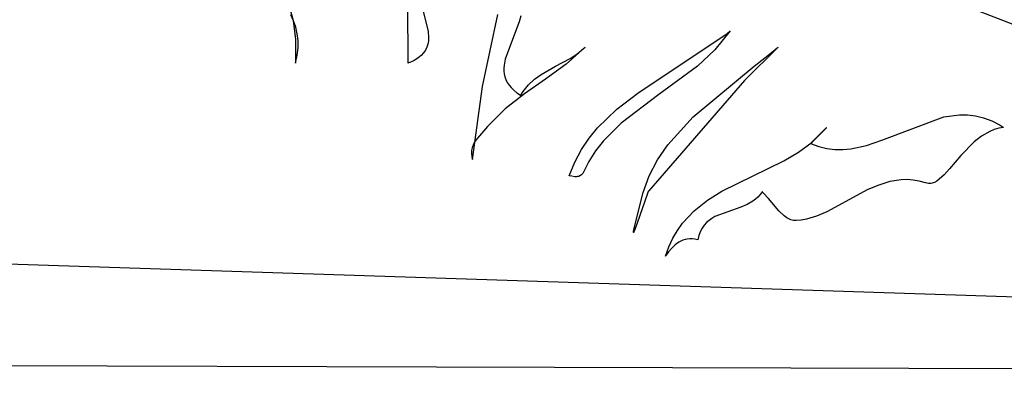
# Model space of a CAD drawing. Extents: x -3.81 to 3.8, y -2.54 to 5.19.
# Tile 8 of 93: x -2.92 to -2.2, y -2.54 to -2.28. Entities that reach past the tile are written whole.
import ezdxf

# ---------------------------------------------------------------- set-up
doc = ezdxf.new("R2010")
doc.units = 0

msp = doc.modelspace()

# ---------------------------------------------------------------- linework, layer by layer
at = {"layer": 'Layer 1', "color": 7, "linetype": 'CONTINUOUS'}
for p, q in [((-2.198468, -2.276175), (-2.2526, -2.25491)), ((-2.724826, -2.262806), (-2.721235, -2.276226)), ((-2.636496, -2.307572), (-2.63668, -2.264045)), ((-2.626669, -2.264644), (-2.621756, -2.283987)), ((-2.720794, -2.276484), (-2.722846, -2.27206)), ((-2.721235, -2.276226), (-2.719422, -2.290172)), ((-2.719189, -2.281093), (-2.720794, -2.276484)), ((-2.581775, -2.324841), (-2.570468, -2.271741)), ((-2.553609, -2.272643), (-2.554705, -2.277134)), ((-2.174441, -2.285615), (-2.198468, -2.276175)), ((-2.718076, -2.285905), (-2.719189, -2.281093)), ((-2.554705, -2.277134), (-2.558068, -2.286282)), ((-2.719422, -2.290172), (-2.719311, -2.304995)), ((-2.7175, -2.290941), (-2.718076, -2.285905)), ((-2.717507, -2.296218), (-2.7175, -2.290941)), ((-2.621756, -2.283987), (-2.621385, -2.288864)), ((-2.621385, -2.288864), (-2.621527, -2.29124)), ((-2.558068, -2.286282), (-2.564961, -2.304601)), ((-2.467274, -2.329722), (-2.401524, -2.285631)), ((-2.399473, -2.283871), (-2.410659, -2.297735)), ((-2.401524, -2.285631), (-2.399663, -2.284036)), ((-2.399663, -2.284036), (-2.399548, -2.283936)), ((-2.399548, -2.283936), (-2.39949, -2.283885)), ((-2.39949, -2.283885), (-2.399475, -2.283873)), ((-2.399475, -2.283873), (-2.399473, -2.283871)), ((-2.718143, -2.301755), (-2.717507, -2.296218)), ((-2.623695, -2.297966), (-2.625118, -2.300033)), ((-2.622646, -2.295804), (-2.623695, -2.297966)), ((-2.621935, -2.293557), (-2.622646, -2.295804)), ((-2.621527, -2.29124), (-2.621935, -2.293557)), ((-2.506136, -2.295723), (-2.520087, -2.308405)), ((-2.511993, -2.300706), (-2.507297, -2.296854)), ((-2.507297, -2.296854), (-2.5062, -2.295787)), ((-2.5062, -2.295787), (-2.506166, -2.295753)), ((-2.506166, -2.295753), (-2.506149, -2.295736)), ((-2.506149, -2.295736), (-2.506141, -2.295728)), ((-2.506141, -2.295728), (-2.506137, -2.295723)), ((-2.506137, -2.295723), (-2.506135, -2.295721)), ((-2.506135, -2.295721), (-2.506136, -2.295723)), ((-2.410659, -2.297735), (-2.423521, -2.309762)), ((-2.363921, -2.295723), (-2.388693, -2.320455)), ((-2.370337, -2.300884), (-2.364751, -2.296399)), ((-2.364751, -2.296399), (-2.364061, -2.295837)), ((-2.364061, -2.295837), (-2.363975, -2.295767)), ((-2.363975, -2.295767), (-2.363932, -2.295732)), ((-2.363932, -2.295732), (-2.363921, -2.295723)), ((-2.363921, -2.295723), (-2.363917, -2.295721)), ((-2.363917, -2.295721), (-2.363921, -2.295723)), ((-2.719452, -2.307572), (-2.718143, -2.301755)), ((-2.719311, -2.304995), (-2.719413, -2.306926)), ((-2.629233, -2.303829), (-2.631997, -2.305533)), ((-2.626952, -2.301992), (-2.629233, -2.303829)), ((-2.625118, -2.300033), (-2.626952, -2.301992)), ((-2.564961, -2.304601), (-2.565779, -2.309051)), ((-2.527863, -2.309881), (-2.51708, -2.304036)), ((-2.51708, -2.304036), (-2.511993, -2.300706)), ((-2.381758, -2.309849), (-2.370337, -2.300884)), ((-2.719452, -2.307565), (-2.719453, -2.307572)), ((-2.719453, -2.307572), (-2.719452, -2.307572)), ((-2.71945, -2.307534), (-2.719452, -2.307565)), ((-2.719443, -2.307413), (-2.71945, -2.307534)), ((-2.719413, -2.306926), (-2.719443, -2.307413)), ((-2.636495, -2.307574), (-2.636496, -2.307572)), ((-2.636491, -2.307573), (-2.636495, -2.307574)), ((-2.636477, -2.307567), (-2.636491, -2.307573)), ((-2.636418, -2.307545), (-2.636477, -2.307567)), ((-2.636186, -2.307455), (-2.636418, -2.307545)), ((-2.63528, -2.30709), (-2.636186, -2.307455)), ((-2.631997, -2.305533), (-2.63528, -2.30709)), ((-2.565779, -2.309051), (-2.565941, -2.311241)), ((-2.565941, -2.311241), (-2.565911, -2.313404)), ((-2.538528, -2.315885), (-2.527863, -2.309881)), ((-2.520087, -2.308405), (-2.535274, -2.319425)), ((-2.423521, -2.309762), (-2.45187, -2.330784)), ((-2.426565, -2.347132), (-2.381758, -2.309849)), ((-2.565911, -2.313404), (-2.565671, -2.315537)), ((-2.565671, -2.315537), (-2.565198, -2.317637)), ((-2.565198, -2.317637), (-2.564474, -2.3197)), ((-2.564474, -2.3197), (-2.563477, -2.321725)), ((-2.535274, -2.319425), (-2.550818, -2.330155)), ((-2.547953, -2.323543), (-2.543465, -2.319413)), ((-2.543465, -2.319413), (-2.538528, -2.315885)), ((-2.58909, -2.378676), (-2.581775, -2.324841)), ((-2.563477, -2.321725), (-2.562189, -2.323709)), ((-2.562189, -2.323709), (-2.560588, -2.325648)), ((-2.560588, -2.325648), (-2.558655, -2.327539)), ((-2.55185, -2.328461), (-2.547953, -2.323543)), ((-2.388693, -2.320455), (-2.459315, -2.401705)), ((-2.550818, -2.330155), (-2.564985, -2.341219)), ((-2.558655, -2.327539), (-2.556369, -2.32938)), ((-2.556369, -2.32938), (-2.553711, -2.331168)), ((-2.553711, -2.331168), (-2.553621, -2.331223)), ((-2.553621, -2.331223), (-2.553576, -2.331251)), ((-2.553576, -2.331251), (-2.553554, -2.331264)), ((-2.553554, -2.331264), (-2.553543, -2.331271)), ((-2.553543, -2.331271), (-2.553537, -2.331275)), ((-2.553537, -2.331275), (-2.553534, -2.331274)), ((-2.553534, -2.331274), (-2.55185, -2.328461)), ((-2.482925, -2.341615), (-2.467274, -2.329722)), ((-2.45187, -2.330784), (-2.479713, -2.351898)), ((-2.564985, -2.341219), (-2.577953, -2.354386)), ((-2.497009, -2.35525), (-2.482925, -2.341615)), ((-2.445231, -2.367757), (-2.426565, -2.347132)), ((-2.287623, -2.364357), (-2.242135, -2.347208)), ((-2.242135, -2.347208), (-2.230534, -2.345656)), ((-2.230534, -2.345656), (-2.224663, -2.345719)), ((-2.224663, -2.345719), (-2.218736, -2.346445)), ((-2.218736, -2.346445), (-2.212747, -2.347912)), ((-2.212747, -2.347912), (-2.20669, -2.350198)), ((-2.577953, -2.354386), (-2.584023, -2.361114)), ((-2.50327, -2.362938), (-2.497009, -2.35525)), ((-2.479713, -2.351898), (-2.492721, -2.364939)), ((-2.328367, -2.354977), (-2.336132, -2.362745)), ((-2.33005, -2.356985), (-2.329024, -2.355778)), ((-2.329024, -2.355778), (-2.328519, -2.355165)), ((-2.328519, -2.355165), (-2.328394, -2.35501)), ((-2.328394, -2.35501), (-2.328378, -2.354991)), ((-2.328378, -2.354991), (-2.32837, -2.354981)), ((-2.32837, -2.354981), (-2.328367, -2.354977)), ((-2.20669, -2.350198), (-2.200557, -2.353381)), ((-2.201547, -2.35561), (-2.204931, -2.356597)), ((-2.198003, -2.354977), (-2.201547, -2.35561)), ((-2.200557, -2.353381), (-2.199011, -2.354326)), ((-2.199011, -2.354326), (-2.198237, -2.354822)), ((-2.198237, -2.354822), (-2.198043, -2.354948)), ((-2.198043, -2.354948), (-2.198018, -2.354964)), ((-2.198018, -2.354964), (-2.198006, -2.354972)), ((-2.198006, -2.354972), (-2.198003, -2.354977)), ((-2.584023, -2.361114), (-2.586673, -2.36442)), ((-2.508904, -2.371322), (-2.50327, -2.362938)), ((-2.336132, -2.362745), (-2.340015, -2.366625)), ((-2.338978, -2.365732), (-2.33005, -2.356985)), ((-2.214198, -2.361331), (-2.219716, -2.365607)), ((-2.208162, -2.357903), (-2.214198, -2.361331)), ((-2.204931, -2.356597), (-2.208162, -2.357903)), ((-2.589343, -2.36989), (-2.589739, -2.371953)), ((-2.588676, -2.367964), (-2.589343, -2.36989)), ((-2.587773, -2.366149), (-2.588676, -2.367964)), ((-2.586673, -2.36442), (-2.587773, -2.366149)), ((-2.492721, -2.364939), (-2.498426, -2.372238)), ((-2.452827, -2.378848), (-2.445231, -2.367757)), ((-2.34899, -2.373123), (-2.338978, -2.365732)), ((-2.340215, -2.366825), (-2.340216, -2.366826)), ((-2.340216, -2.366826), (-2.340211, -2.366829)), ((-2.340213, -2.366823), (-2.340215, -2.366825)), ((-2.340198, -2.366808), (-2.340213, -2.366823)), ((-2.340211, -2.366829), (-2.334154, -2.369096)), ((-2.340137, -2.366747), (-2.340198, -2.366808)), ((-2.340015, -2.366625), (-2.340137, -2.366747)), ((-2.334154, -2.369096), (-2.328166, -2.370546)), ((-2.328166, -2.370546), (-2.32224, -2.371257)), ((-2.310549, -2.370771), (-2.299027, -2.368264)), ((-2.299027, -2.368264), (-2.287623, -2.364357)), ((-2.219716, -2.365607), (-2.229442, -2.375575)), ((-2.589739, -2.371953), (-2.589826, -2.37418)), ((-2.589826, -2.37418), (-2.589569, -2.376595)), ((-2.589569, -2.376595), (-2.5893, -2.377882)), ((-2.5893, -2.377882), (-2.589128, -2.378546)), ((-2.513835, -2.38049), (-2.508904, -2.371322)), ((-2.498426, -2.372238), (-2.503476, -2.380181)), ((-2.359803, -2.379508), (-2.34899, -2.373123)), ((-2.32224, -2.371257), (-2.31637, -2.371306)), ((-2.31637, -2.371306), (-2.310549, -2.370771)), ((-2.229442, -2.375575), (-2.237827, -2.385533)), ((-2.589128, -2.378546), (-2.589105, -2.378631)), ((-2.589105, -2.378631), (-2.589093, -2.378673)), ((-2.589093, -2.378673), (-2.589091, -2.378678)), ((-2.589091, -2.378681), (-2.58909, -2.378676)), ((-2.589091, -2.378678), (-2.589091, -2.378681)), ((-2.517983, -2.390529), (-2.513835, -2.38049)), ((-2.503476, -2.380181), (-2.507023, -2.387505)), ((-2.458958, -2.390566), (-2.452827, -2.378848)), ((-2.405461, -2.40203), (-2.359803, -2.379508)), ((-2.517984, -2.390532), (-2.517983, -2.390529)), ((-2.517982, -2.390532), (-2.517984, -2.390532)), ((-2.517976, -2.390534), (-2.517982, -2.390532)), ((-2.517952, -2.39054), (-2.517976, -2.390534)), ((-2.517857, -2.390566), (-2.517952, -2.39054)), ((-2.51748, -2.390665), (-2.517857, -2.390566)), ((-2.516064, -2.39099), (-2.51748, -2.390665)), ((-2.513639, -2.391309), (-2.516064, -2.39099)), ((-2.51261, -2.391313), (-2.513639, -2.391309)), ((-2.51169, -2.39122), (-2.51261, -2.391313)), ((-2.510868, -2.391033), (-2.51169, -2.39122)), ((-2.510134, -2.390758), (-2.510868, -2.391033)), ((-2.509479, -2.390398), (-2.510134, -2.390758)), ((-2.508892, -2.38996), (-2.509479, -2.390398)), ((-2.508363, -2.389447), (-2.508892, -2.38996)), ((-2.507882, -2.388863), (-2.508363, -2.389447)), ((-2.507023, -2.387505), (-2.507882, -2.388863)), ((-2.463396, -2.402991), (-2.458958, -2.390566)), ((-2.24167, -2.3898), (-2.245361, -2.393213)), ((-2.237827, -2.385533), (-2.24167, -2.3898)), ((-2.289955, -2.397406), (-2.297892, -2.400842)), ((-2.281789, -2.394868), (-2.289955, -2.397406)), ((-2.27335, -2.393543), (-2.281789, -2.394868)), ((-2.269013, -2.393435), (-2.27335, -2.393543)), ((-2.264592, -2.393748), (-2.269013, -2.393435)), ((-2.26008, -2.394522), (-2.264592, -2.393748)), ((-2.255472, -2.395797), (-2.26008, -2.394522)), ((-2.254322, -2.396146), (-2.255472, -2.395797)), ((-2.253425, -2.396299), (-2.254322, -2.396146)), ((-2.25253, -2.396342), (-2.253425, -2.396299)), ((-2.251637, -2.396277), (-2.25253, -2.396342)), ((-2.250745, -2.39611), (-2.251637, -2.396277)), ((-2.249853, -2.395846), (-2.250745, -2.39611)), ((-2.24896, -2.395488), (-2.249853, -2.395846)), ((-2.247168, -2.39451), (-2.24896, -2.395488)), ((-2.245361, -2.393213), (-2.247168, -2.39451)), ((-2.469506, -2.42721), (-2.463396, -2.402991)), ((-2.460272, -2.403552), (-2.467912, -2.425643)), ((-2.45968, -2.402255), (-2.460272, -2.403552)), ((-2.459453, -2.401868), (-2.45968, -2.402255)), ((-2.459358, -2.401747), (-2.459453, -2.401868)), ((-2.459315, -2.401705), (-2.459358, -2.401747)), ((-2.416072, -2.408666), (-2.405461, -2.40203)), ((-2.378875, -2.406339), (-2.380687, -2.407969)), ((-2.377229, -2.404485), (-2.378875, -2.406339)), ((-2.375769, -2.402384), (-2.377229, -2.404485)), ((-2.375767, -2.402383), (-2.375769, -2.402384)), ((-2.375765, -2.402385), (-2.375767, -2.402383)), ((-2.375761, -2.402389), (-2.375765, -2.402385)), ((-2.375746, -2.402404), (-2.375761, -2.402389)), ((-2.375716, -2.402434), (-2.375746, -2.402404)), ((-2.375655, -2.402495), (-2.375716, -2.402434)), ((-2.375534, -2.402618), (-2.375655, -2.402495)), ((-2.375049, -2.403115), (-2.375534, -2.402618)), ((-2.371175, -2.407437), (-2.375049, -2.403115)), ((-2.297892, -2.400842), (-2.328235, -2.417249)), ((-2.425799, -2.416407), (-2.416072, -2.408666)), ((-2.391566, -2.41369), (-2.41058, -2.420688)), ((-2.386928, -2.411784), (-2.391566, -2.41369)), ((-2.382646, -2.409403), (-2.386928, -2.411784)), ((-2.380687, -2.407969), (-2.382646, -2.409403)), ((-2.363433, -2.416401), (-2.371175, -2.407437)), ((-2.434362, -2.425605), (-2.425799, -2.416407)), ((-2.41058, -2.420688), (-2.412795, -2.421988)), ((-2.359546, -2.42009), (-2.363433, -2.416401)), ((-2.357594, -2.421529), (-2.359546, -2.42009)), ((-2.335693, -2.420437), (-2.343188, -2.422628)), ((-2.328235, -2.417249), (-2.335693, -2.420437)), ((-2.470442, -2.431659), (-2.469506, -2.42721)), ((-2.467912, -2.425643), (-2.469465, -2.430108)), ((-2.438119, -2.430861), (-2.434362, -2.425605)), ((-2.418522, -2.427114), (-2.42005, -2.429332)), ((-2.416789, -2.425171), (-2.418522, -2.427114)), ((-2.414872, -2.423472), (-2.416789, -2.425171)), ((-2.412795, -2.421988), (-2.414872, -2.423472)), ((-2.355635, -2.422617), (-2.357594, -2.421529)), ((-2.354653, -2.423011), (-2.355635, -2.422617)), ((-2.353668, -2.423295), (-2.354653, -2.423011)), ((-2.352681, -2.423462), (-2.353668, -2.423295)), ((-2.350765, -2.423507), (-2.352681, -2.423462)), ((-2.346964, -2.423251), (-2.350765, -2.423507)), ((-2.343188, -2.422628), (-2.346964, -2.423251)), ((-2.470492, -2.432107), (-2.470442, -2.431659)), ((-2.470492, -2.432242), (-2.470492, -2.432107)), ((-2.470486, -2.432287), (-2.470492, -2.432242)), ((-2.470482, -2.432305), (-2.470486, -2.432287)), ((-2.470476, -2.432319), (-2.470482, -2.432305)), ((-2.470473, -2.432325), (-2.470476, -2.432319)), ((-2.47047, -2.43233), (-2.470473, -2.432325)), ((-2.470467, -2.432334), (-2.47047, -2.43233)), ((-2.470463, -2.432337), (-2.470467, -2.432334)), ((-2.470461, -2.432338), (-2.470463, -2.432337)), ((-2.470459, -2.432339), (-2.470461, -2.432338)), ((-2.470457, -2.43234), (-2.470459, -2.432339)), ((-2.470454, -2.43234), (-2.470457, -2.43234)), ((-2.470452, -2.432341), (-2.470454, -2.43234)), ((-2.47045, -2.432341), (-2.470452, -2.432341)), ((-2.470448, -2.432341), (-2.47045, -2.432341)), ((-2.470443, -2.43234), (-2.470448, -2.432341)), ((-2.470438, -2.432339), (-2.470443, -2.43234)), ((-2.470432, -2.432336), (-2.470438, -2.432339)), ((-2.470421, -2.432329), (-2.470432, -2.432336)), ((-2.470409, -2.432319), (-2.470421, -2.432329)), ((-2.470396, -2.432305), (-2.470409, -2.432319)), ((-2.470367, -2.432268), (-2.470396, -2.432305)), ((-2.470216, -2.431996), (-2.470367, -2.432268)), ((-2.470013, -2.431535), (-2.470216, -2.431996)), ((-2.469465, -2.430108), (-2.470013, -2.431535)), ((-2.44148, -2.436612), (-2.438119, -2.430861)), ((-2.422398, -2.434714), (-2.423173, -2.437937)), ((-2.421349, -2.431856), (-2.422398, -2.434714)), ((-2.42005, -2.429332), (-2.421349, -2.431856)), ((-2.446872, -2.449781), (-2.444409, -2.442904)), ((-2.444409, -2.442904), (-2.44148, -2.436612)), ((-2.439887, -2.441535), (-2.442369, -2.443977)), ((-2.437187, -2.439535), (-2.439887, -2.441535)), ((-2.435738, -2.438732), (-2.437187, -2.439535)), ((-2.434215, -2.438076), (-2.435738, -2.438732)), ((-2.432612, -2.43758), (-2.434215, -2.438076)), ((-2.430923, -2.437257), (-2.432612, -2.43758)), ((-2.429141, -2.437118), (-2.430923, -2.437257)), ((-2.427259, -2.437177), (-2.429141, -2.437118)), ((-2.425272, -2.437446), (-2.427259, -2.437177)), ((-2.423173, -2.437937), (-2.425272, -2.437446)), ((-2.446873, -2.449786), (-2.446872, -2.449781)), ((-2.446872, -2.449784), (-2.446873, -2.449786)), ((-2.44687, -2.449781), (-2.446872, -2.449784)), ((-2.446866, -2.449775), (-2.44687, -2.449781)), ((-2.446857, -2.449763), (-2.446866, -2.449775)), ((-2.44684, -2.449739), (-2.446857, -2.449763)), ((-2.446807, -2.44969), (-2.44684, -2.449739)), ((-2.446739, -2.449593), (-2.446807, -2.44969)), ((-2.446605, -2.449399), (-2.446739, -2.449593)), ((-2.446334, -2.449013), (-2.446605, -2.449399)), ((-2.445789, -2.44825), (-2.446334, -2.449013)), ((-2.444681, -2.446761), (-2.445789, -2.44825)), ((-2.442369, -2.443977), (-2.444681, -2.446761)), ((-3.669579, -2.528206), (-2.615514, -2.531355)), ((-2.615514, -2.531355), (-0.240031, -2.538451))]:
    msp.add_line(p, q, dxfattribs=at)
at = {"layer": 'Layer 1', "color": 8, "linetype": 'CONTINUOUS'}
msp.add_line((-1.524028, -2.501767), (-3.57052, -2.434972), dxfattribs=at)

doc.saveas('drawing.dxf')
